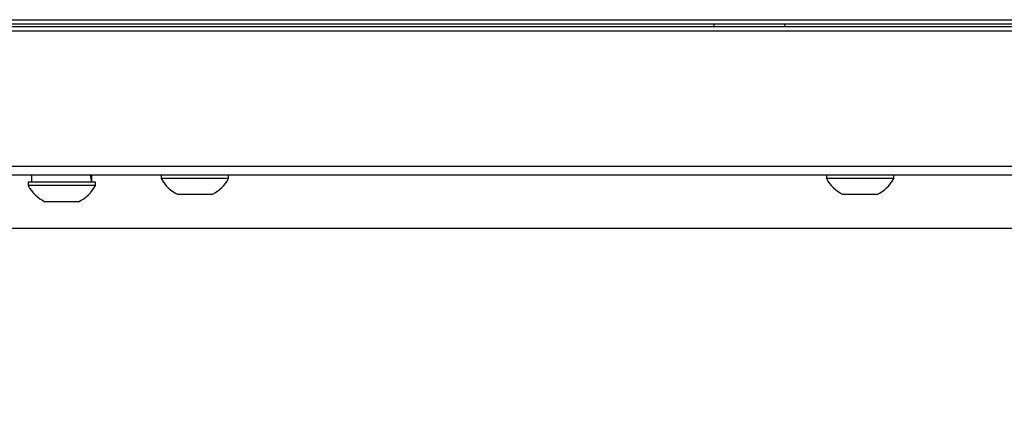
# Model space of a CAD drawing. Header units: millimetres. Extents: x 9 to 583, y 10 to 410.
# Tile 68 of 107: x 406 to 428, y 98 to 107. Entities that reach past the tile are written whole.
import ezdxf

# ---------------------------------------------------------------- set-up
doc = ezdxf.new("R2010")
doc.units = ezdxf.units.MM
doc.linetypes.add('HIDDEN', pattern=[1.905, 1.27, -0.635])
doc.layers.add('DEFAULT_2', color=5, linetype='HIDDEN')
doc.styles.add('SLDTEXTSTYLE0', font='TXT', dxfattribs={"width": 0.605})
doc.dimstyles.new('SLDDIMSTYLE1', dxfattribs={"dimtxt": 5, "dimasz": 3, "dimexe": 0, "dimexo": 0.0625, "dimgap": 1.25, "dimtad": 1, "dimlfac": 5, "dimrnd": 1e-09, "dimzin": 12, "dimdsep": 46, "dimtxsty": 'SLDTEXTSTYLE0', "dimsah": 1, "dimcen": 0.09, "dimadec": 0, "dimazin": 3, "dimtfac": 1, "dimtmove": 0, "dimatfit": 0, "dimfxl": 0, "dimfrac": 2, "dimtolj": 1, "dimtzin": 12, "dimarcsym": 0})

# ---------------------------------------------------------------- blocks, each defined once
blk = doc.blocks.new('_D_14')
at = {"layer": 'DEFAULT_2'}
for p, q in [((399.355, 104.06), (399.355, 85.687)), ((465.355, 104.06), (465.355, 85.687)), ((399.355, 86.687), (393.005, 86.687)), ((399.355, 86.687), (465.355, 86.687)), ((465.355, 86.687), (471.705, 86.687))]:
    blk.add_line(p, q, dxfattribs=at)
for points in [[(399.355, 86.687), (396.355, 87.287), (396.355, 86.087)], [(465.355, 86.687), (468.355, 86.087), (468.355, 87.287)]]:
    blk.add_solid(points, dxfattribs=at)
at = {"layer": 'DEFAULT_2', "char_height": 5, "attachment_point": 1, "style": 'SLDTEXTSTYLE0'}
for s, insert in [('330', (425.846, 93.134)), ('(mounting hole distance)', (393.964, 85.46))]:
    blk.add_mtext(s, dxfattribs=dict(at, insert=insert))

msp = doc.modelspace()

# ---------------------------------------------------------------- linework, layer by layer
at = {"color": 8, "linetype": 'Continuous', "lineweight": 25}
msp.add_line((404.2471, 106.9595), (460.4629, 106.9595), dxfattribs=at)
at = {"color": 7, "linetype": 'Continuous', "lineweight": 25}
for p, q in [((460.2855, 106.8595), (404.4245, 106.8595)), ((459.315, 106.7995), (405.395, 106.7995)), ((421.555, 106.8595), (421.555, 106.7995)), ((423.155, 106.7995), (423.155, 106.8595)), ((459.315, 106.6995), (405.395, 106.6995)), ((405.395, 103.6595), (459.315, 103.6595)), ((459.315, 103.4595), (405.395, 103.4595)), ((406.175, 103.4595), (406.175, 103.2995)), ((407.535, 103.2995), (407.535, 103.4595)), ((409.095, 103.4595), (409.095, 103.3835)), ((410.615, 103.3835), (410.615, 103.4595)), ((424.095, 103.4595), (424.095, 103.3835)), ((425.615, 103.3835), (425.615, 103.4595)), ((406.095, 103.2995), (406.095, 103.2235)), ((407.615, 103.2995), (406.095, 103.2995)), ((407.615, 103.2235), (407.615, 103.2995)), ((410.615, 103.3835), (409.095, 103.3835)), ((425.615, 103.3835), (424.095, 103.3835)), ((407.615, 103.2235), (406.095, 103.2235)), ((410.235, 103.0195), (409.475, 103.0195)), ((425.235, 103.0195), (424.475, 103.0195)), ((407.235, 102.8595), (406.475, 102.8595)), ((459.4579, 102.2595), (405.2521, 102.2595))]:
    msp.add_line(p, q, dxfattribs=at)
for centre, start, end in [((409.855, 103.7966), 208.52379, 243.94017), ((409.855, 103.7966), 296.05983, 331.47621), ((424.855, 103.7966), 208.52379, 243.94017), ((424.855, 103.7966), 296.05983, 331.47621), ((406.855, 103.6366), 208.52379, 243.94017), ((406.855, 103.6366), 296.05983, 331.47621)]:
    msp.add_arc(centre, 0.865, start, end, dxfattribs=at)
for centre, start_param, end_param in [((406.855, 103.2995), 4.6355296, 4.771798), ((406.855, 103.4595), 4.4992611, 4.6355296)]:
    msp.add_ellipse(centre, major_axis=(-0.1607, 1.1743), ratio=0.5626512, start_param=start_param, end_param=end_param, dxfattribs=at)

# ---------------------------------------------------------------- dimensions: what is measured, and where the dimension line sits
at = {"layer": 'DEFAULT_2'}
dim = msp.add_linear_dim(base=(465.355, 79.0149), p1=(399.355, 104.6595), p2=(465.355, 104.6595), dimstyle='SLDDIMSTYLE1', dxfattribs=at)
dim.commit()
dim.dimension.update_dxf_attribs({"geometry": '_D_14', "text_midpoint": (431.575, 79.0149), "dimtype": 160})

doc.saveas('drawing.dxf')
